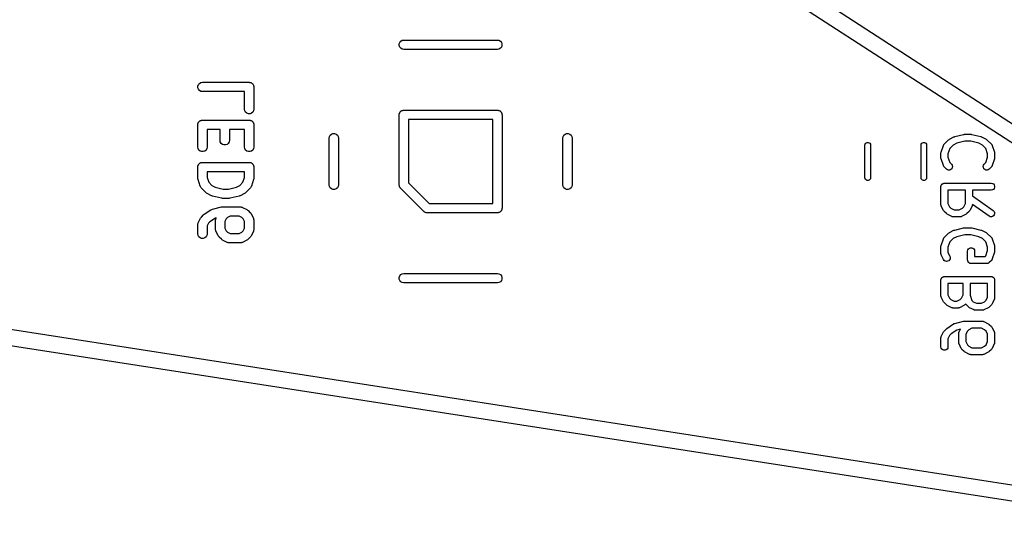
# Model space of a CAD drawing. Extents: x 48 to 353, y -143 to -50.
# Tile 40 of 70: x 199 to 220, y -131 to -121. Entities that reach past the tile are written whole.
import ezdxf

# ---------------------------------------------------------------- set-up
doc = ezdxf.new("R2010")
doc.units = 0
doc.header["$MEASUREMENT"] = 0
doc.layers.add('BLACK', color=7, linetype='CONTINUOUS')

msp = doc.modelspace()

# ---------------------------------------------------------------- linework, layer by layer
at = {"layer": 'Black'}
for p, q in [((176.762, -94.9756), (235.575, -133.135)), ((234.803, -133.051), (203.466, -112.719)), ((206.864, -121.308), (206.876, -121.275)), ((206.864, -121.342), (206.864, -121.308)), ((206.876, -121.275), (206.898, -121.248)), ((206.898, -121.248), (206.928, -121.231)), ((206.928, -121.231), (206.962, -121.225)), ((206.962, -121.225), (208.962, -121.225)), ((208.962, -121.225), (208.997, -121.231)), ((208.997, -121.231), (209.027, -121.248)), ((209.027, -121.248), (209.049, -121.275)), ((209.049, -121.275), (209.061, -121.308)), ((209.061, -121.308), (209.061, -121.342)), ((206.876, -121.375), (206.864, -121.342)), ((206.898, -121.402), (206.876, -121.375)), ((206.928, -121.419), (206.898, -121.402)), ((206.962, -121.425), (206.928, -121.419)), ((208.962, -121.425), (206.962, -121.425)), ((208.997, -121.419), (208.962, -121.425)), ((209.027, -121.402), (208.997, -121.419)), ((209.049, -121.375), (209.027, -121.402)), ((209.061, -121.342), (209.049, -121.375)), ((202.554, -122.212), (202.566, -122.18)), ((202.566, -122.18), (202.588, -122.153)), ((202.588, -122.153), (202.618, -122.136)), ((202.618, -122.136), (202.652, -122.13)), ((202.652, -122.13), (203.652, -122.13)), ((203.652, -122.13), (203.661, -122.131)), ((203.661, -122.131), (203.67, -122.131)), ((203.67, -122.131), (203.678, -122.134)), ((203.678, -122.134), (203.687, -122.136)), ((203.687, -122.136), (203.694, -122.14)), ((203.694, -122.14), (203.702, -122.143)), ((203.702, -122.143), (203.709, -122.149)), ((203.709, -122.149), (203.717, -122.153)), ((203.717, -122.153), (203.722, -122.16)), ((203.722, -122.16), (203.729, -122.165)), ((203.729, -122.165), (203.733, -122.173)), ((203.733, -122.173), (203.739, -122.18)), ((203.739, -122.18), (203.742, -122.188)), ((202.554, -122.247), (202.554, -122.212)), ((202.566, -122.28), (202.554, -122.247)), ((202.588, -122.306), (202.566, -122.28)), ((202.618, -122.324), (202.588, -122.306)), ((202.652, -122.33), (202.618, -122.324)), ((203.552, -122.33), (202.652, -122.33)), ((203.552, -122.706), (203.552, -122.33)), ((203.742, -122.188), (203.746, -122.196)), ((203.746, -122.196), (203.748, -122.204)), ((203.748, -122.204), (203.751, -122.212)), ((203.751, -122.212), (203.751, -122.221)), ((203.751, -122.221), (203.752, -122.23)), ((203.752, -122.23), (203.752, -122.706)), ((203.558, -122.74), (203.552, -122.706)), ((203.576, -122.77), (203.558, -122.74)), ((203.602, -122.793), (203.576, -122.77)), ((203.635, -122.804), (203.602, -122.793)), ((203.67, -122.804), (203.635, -122.804)), ((203.702, -122.793), (203.67, -122.804)), ((203.729, -122.77), (203.702, -122.793)), ((203.746, -122.74), (203.729, -122.77)), ((203.752, -122.706), (203.746, -122.74)), ((206.864, -122.808), (206.867, -122.799)), ((206.864, -122.816), (206.864, -122.808)), ((206.867, -122.799), (206.869, -122.791)), ((206.869, -122.791), (206.873, -122.783)), ((206.873, -122.783), (206.876, -122.775)), ((206.876, -122.775), (206.882, -122.768)), ((206.882, -122.768), (206.886, -122.761)), ((206.886, -122.761), (206.893, -122.755)), ((206.893, -122.755), (206.898, -122.748)), ((206.898, -122.748), (206.906, -122.744)), ((206.906, -122.744), (206.912, -122.738)), ((206.912, -122.738), (206.921, -122.735)), ((206.921, -122.735), (206.928, -122.731)), ((206.928, -122.731), (206.937, -122.73)), ((206.937, -122.73), (206.945, -122.727)), ((206.945, -122.727), (206.954, -122.727)), ((206.954, -122.727), (206.962, -122.725)), ((206.962, -122.725), (208.962, -122.725)), ((208.962, -122.725), (208.971, -122.727)), ((208.971, -122.727), (208.98, -122.727)), ((208.98, -122.727), (208.988, -122.73)), ((208.988, -122.73), (208.997, -122.731)), ((208.997, -122.731), (209.004, -122.735)), ((209.004, -122.735), (209.012, -122.738)), ((209.012, -122.738), (209.019, -122.744)), ((209.019, -122.744), (209.027, -122.748)), ((209.027, -122.748), (209.032, -122.755)), ((209.032, -122.755), (209.039, -122.761)), ((209.039, -122.761), (209.043, -122.768)), ((209.043, -122.768), (209.049, -122.775)), ((209.049, -122.775), (209.052, -122.783)), ((209.052, -122.783), (209.056, -122.791)), ((209.056, -122.791), (209.058, -122.799)), ((209.058, -122.799), (209.061, -122.808)), ((209.061, -122.808), (209.061, -122.816)), ((202.554, -123.022), (202.557, -123.014)), ((202.554, -123.031), (202.554, -123.022)), ((202.557, -123.014), (202.558, -123.005)), ((202.558, -123.005), (202.563, -122.998)), ((202.563, -122.998), (202.566, -122.989)), ((202.566, -122.989), (202.571, -122.983)), ((202.571, -122.983), (202.576, -122.975)), ((202.576, -122.975), (202.582, -122.969)), ((202.582, -122.969), (202.588, -122.963)), ((202.588, -122.963), (202.596, -122.958)), ((202.596, -122.958), (202.602, -122.953)), ((202.602, -122.953), (202.611, -122.95)), ((202.611, -122.95), (202.618, -122.945)), ((202.618, -122.945), (202.627, -122.944)), ((202.627, -122.944), (202.635, -122.941)), ((202.635, -122.941), (202.644, -122.941)), ((202.644, -122.941), (202.652, -122.939)), ((202.652, -122.939), (203.652, -122.939)), ((203.652, -122.939), (203.661, -122.941)), ((203.661, -122.941), (203.67, -122.941)), ((203.67, -122.941), (203.678, -122.944)), ((203.678, -122.944), (203.687, -122.945)), ((203.687, -122.945), (203.694, -122.95)), ((203.694, -122.95), (203.702, -122.953)), ((203.702, -122.953), (203.709, -122.958)), ((203.709, -122.958), (203.717, -122.963)), ((203.717, -122.963), (203.722, -122.969)), ((203.722, -122.969), (203.729, -122.975)), ((203.729, -122.975), (203.733, -122.983)), ((203.733, -122.983), (203.739, -122.989)), ((203.739, -122.989), (203.742, -122.998)), ((203.742, -122.998), (203.746, -123.005)), ((203.746, -123.005), (203.748, -123.014)), ((203.748, -123.014), (203.751, -123.022)), ((203.751, -123.022), (203.751, -123.031)), ((206.862, -122.825), (206.864, -122.816)), ((206.862, -124.325), (206.862, -122.825)), ((207.062, -122.925), (207.062, -124.284)), ((208.862, -122.925), (207.062, -122.925)), ((208.862, -124.725), (208.862, -122.925)), ((209.061, -122.816), (209.062, -122.825)), ((209.062, -122.825), (209.062, -124.825)), ((202.552, -123.039), (202.554, -123.031)), ((202.552, -123.515), (202.552, -123.039)), ((203.029, -123.139), (202.752, -123.139)), ((202.752, -123.139), (202.752, -123.515)), ((203.029, -123.373), (203.029, -123.139)), ((203.552, -123.139), (203.229, -123.139)), ((203.229, -123.139), (203.229, -123.373)), ((203.552, -123.515), (203.552, -123.139)), ((203.751, -123.031), (203.752, -123.039)), ((203.752, -123.039), (203.752, -123.515)), ((205.412, -123.238), (205.445, -123.227)), ((205.445, -123.227), (205.48, -123.227)), ((205.48, -123.227), (205.512, -123.238)), ((210.412, -123.238), (210.445, -123.227)), ((210.445, -123.227), (210.48, -123.227)), ((210.48, -123.227), (210.512, -123.238)), ((203.035, -123.407), (203.029, -123.373)), ((203.052, -123.437), (203.035, -123.407)), ((203.079, -123.459), (203.052, -123.437)), ((203.205, -123.437), (203.179, -123.459)), ((203.223, -123.407), (203.205, -123.437)), ((203.229, -123.373), (203.223, -123.407)), ((205.362, -123.325), (205.369, -123.291)), ((205.362, -124.325), (205.362, -123.325)), ((205.369, -123.291), (205.386, -123.261)), ((205.386, -123.261), (205.412, -123.238)), ((205.512, -123.238), (205.539, -123.261)), ((205.539, -123.261), (205.556, -123.291)), ((205.556, -123.291), (205.562, -123.325)), ((205.562, -123.325), (205.562, -124.325)), ((210.362, -123.325), (210.369, -123.291)), ((210.362, -124.325), (210.362, -123.325)), ((210.369, -123.291), (210.386, -123.261)), ((210.386, -123.261), (210.412, -123.238)), ((210.512, -123.238), (210.539, -123.261)), ((210.539, -123.261), (210.556, -123.291)), ((210.556, -123.291), (210.562, -123.325)), ((210.562, -123.325), (210.562, -124.325)), ((216.831, -123.454), (216.842, -123.436)), ((216.842, -123.436), (216.857, -123.423)), ((216.857, -123.423), (216.877, -123.416)), ((216.877, -123.416), (216.898, -123.416)), ((216.898, -123.416), (216.917, -123.423)), ((216.917, -123.423), (216.933, -123.436)), ((216.933, -123.436), (216.944, -123.454)), ((218.031, -123.454), (218.042, -123.436)), ((218.042, -123.436), (218.057, -123.423)), ((218.057, -123.423), (218.077, -123.416)), ((218.077, -123.416), (218.098, -123.416)), ((218.098, -123.416), (218.117, -123.423)), ((218.117, -123.423), (218.133, -123.436)), ((218.133, -123.436), (218.144, -123.454)), ((218.522, -123.455), (218.617, -123.359)), ((218.617, -123.359), (218.627, -123.353)), ((218.627, -123.353), (218.637, -123.345)), ((218.637, -123.345), (218.732, -123.298)), ((218.792, -123.436), (218.715, -123.474)), ((218.732, -123.298), (218.74, -123.295)), ((218.74, -123.295), (218.747, -123.292)), ((218.747, -123.292), (218.938, -123.245)), ((218.965, -123.392), (218.792, -123.436)), ((218.938, -123.245), (218.947, -123.244)), ((218.947, -123.244), (218.956, -123.242)), ((218.956, -123.242), (219.099, -123.242)), ((219.09, -123.392), (218.965, -123.392)), ((219.263, -123.436), (219.09, -123.392)), ((219.099, -123.242), (219.108, -123.244)), ((219.108, -123.244), (219.117, -123.245)), ((219.117, -123.245), (219.307, -123.292)), ((219.34, -123.474), (219.263, -123.436)), ((219.307, -123.292), (219.315, -123.295)), ((219.315, -123.295), (219.323, -123.298)), ((219.323, -123.298), (219.418, -123.345)), ((219.418, -123.345), (219.428, -123.353)), ((219.428, -123.353), (219.438, -123.359)), ((219.438, -123.359), (219.533, -123.455)), ((202.558, -123.55), (202.552, -123.515)), ((202.576, -123.58), (202.558, -123.55)), ((202.602, -123.602), (202.576, -123.58)), ((202.635, -123.614), (202.602, -123.602)), ((202.67, -123.614), (202.635, -123.614)), ((202.702, -123.602), (202.67, -123.614)), ((202.729, -123.58), (202.702, -123.602)), ((202.746, -123.55), (202.729, -123.58)), ((202.752, -123.515), (202.746, -123.55)), ((203.111, -123.471), (203.079, -123.459)), ((203.146, -123.471), (203.111, -123.471)), ((203.179, -123.459), (203.146, -123.471)), ((203.558, -123.55), (203.552, -123.515)), ((203.576, -123.58), (203.558, -123.55)), ((203.602, -123.602), (203.576, -123.58)), ((203.635, -123.614), (203.602, -123.602)), ((203.67, -123.614), (203.635, -123.614)), ((203.702, -123.602), (203.67, -123.614)), ((203.729, -123.58), (203.702, -123.602)), ((203.746, -123.55), (203.729, -123.58)), ((203.752, -123.515), (203.746, -123.55)), ((216.827, -123.475), (216.831, -123.454)), ((216.827, -124.175), (216.827, -123.475)), ((216.944, -123.454), (216.947, -123.475)), ((216.947, -123.475), (216.947, -124.175)), ((218.028, -123.475), (218.031, -123.454)), ((218.028, -124.175), (218.028, -123.475)), ((218.144, -123.454), (218.147, -123.475)), ((218.147, -123.475), (218.147, -124.175)), ((218.452, -123.651), (218.454, -123.639)), ((218.452, -123.746), (218.452, -123.651)), ((218.454, -123.639), (218.456, -123.627)), ((218.456, -123.627), (218.504, -123.484)), ((218.504, -123.484), (218.506, -123.48)), ((218.506, -123.48), (218.507, -123.476)), ((218.507, -123.476), (218.512, -123.469)), ((218.512, -123.469), (218.516, -123.461)), ((218.516, -123.461), (218.519, -123.458)), ((218.519, -123.458), (218.522, -123.455)), ((218.641, -123.548), (218.602, -123.663)), ((218.715, -123.474), (218.641, -123.548)), ((219.414, -123.548), (219.34, -123.474)), ((219.452, -123.663), (219.414, -123.548)), ((219.533, -123.455), (219.535, -123.458)), ((219.535, -123.458), (219.539, -123.461)), ((219.539, -123.461), (219.543, -123.469)), ((219.543, -123.469), (219.548, -123.476)), ((219.548, -123.476), (219.549, -123.48)), ((219.549, -123.48), (219.551, -123.484)), ((219.551, -123.484), (219.599, -123.627)), ((219.599, -123.627), (219.6, -123.639)), ((219.6, -123.639), (219.602, -123.651)), ((219.602, -123.651), (219.602, -123.746)), ((174.491, -123.681), (234.803, -133.051)), ((202.582, -123.874), (202.588, -123.867)), ((202.588, -123.867), (202.596, -123.863)), ((202.596, -123.863), (202.602, -123.857)), ((202.602, -123.857), (202.611, -123.854)), ((202.611, -123.854), (202.618, -123.85)), ((202.618, -123.85), (202.627, -123.849)), ((202.627, -123.849), (202.635, -123.846)), ((202.635, -123.846), (202.644, -123.846)), ((202.644, -123.846), (202.652, -123.844)), ((202.652, -123.844), (203.652, -123.844)), ((203.652, -123.844), (203.661, -123.846)), ((203.661, -123.846), (203.67, -123.846)), ((203.67, -123.846), (203.678, -123.849)), ((203.678, -123.849), (203.687, -123.85)), ((203.687, -123.85), (203.694, -123.854)), ((203.694, -123.854), (203.702, -123.857)), ((203.702, -123.857), (203.709, -123.863)), ((203.709, -123.863), (203.717, -123.867)), ((203.717, -123.867), (203.722, -123.874)), ((218.454, -123.758), (218.452, -123.746)), ((218.456, -123.77), (218.454, -123.758)), ((218.504, -123.912), (218.456, -123.77)), ((218.602, -123.663), (218.602, -123.734)), ((218.602, -123.734), (218.641, -123.848)), ((218.641, -123.848), (218.676, -123.883)), ((219.379, -123.883), (219.414, -123.848)), ((219.414, -123.848), (219.452, -123.734)), ((219.452, -123.734), (219.452, -123.663)), ((219.599, -123.77), (219.551, -123.912)), ((219.6, -123.758), (219.599, -123.77)), ((219.602, -123.746), (219.6, -123.758)), ((234.521, -133.362), (174.491, -124.036)), ((202.552, -123.944), (202.554, -123.935)), ((202.552, -124.182), (202.552, -123.944)), ((202.554, -123.927), (202.557, -123.918)), ((202.554, -123.935), (202.554, -123.927)), ((202.557, -123.918), (202.558, -123.91)), ((202.558, -123.91), (202.563, -123.902)), ((202.563, -123.902), (202.566, -123.894)), ((202.566, -123.894), (202.571, -123.887)), ((202.571, -123.887), (202.576, -123.88)), ((202.576, -123.88), (202.582, -123.874)), ((202.752, -124.044), (202.752, -124.166)), ((203.552, -124.044), (202.752, -124.044)), ((203.552, -124.166), (203.552, -124.044)), ((203.722, -123.874), (203.729, -123.88)), ((203.729, -123.88), (203.733, -123.887)), ((203.733, -123.887), (203.739, -123.894)), ((203.739, -123.894), (203.742, -123.902)), ((203.742, -123.902), (203.746, -123.91)), ((203.746, -123.91), (203.748, -123.918)), ((203.748, -123.918), (203.751, -123.927)), ((203.751, -123.927), (203.751, -123.935)), ((203.751, -123.935), (203.752, -123.944)), ((203.752, -123.944), (203.752, -124.182)), ((218.506, -123.916), (218.504, -123.912)), ((218.507, -123.92), (218.506, -123.916)), ((218.512, -123.928), (218.507, -123.92)), ((218.516, -123.935), (218.512, -123.928)), ((218.519, -123.938), (218.516, -123.935)), ((218.522, -123.942), (218.519, -123.938)), ((218.57, -123.989), (218.522, -123.942)), ((218.591, -124.004), (218.57, -123.989)), ((218.616, -124.011), (218.591, -124.004)), ((218.642, -124.009), (218.616, -124.011)), ((218.666, -123.998), (218.642, -124.009)), ((218.684, -123.979), (218.666, -123.998)), ((218.676, -123.883), (218.691, -123.905)), ((218.695, -123.956), (218.684, -123.979)), ((218.691, -123.905), (218.697, -123.93)), ((218.697, -123.93), (218.695, -123.956)), ((219.357, -123.93), (219.364, -123.905)), ((219.36, -123.956), (219.357, -123.93)), ((219.371, -123.979), (219.36, -123.956)), ((219.364, -123.905), (219.379, -123.883)), ((219.389, -123.998), (219.371, -123.979)), ((219.413, -124.009), (219.389, -123.998)), ((219.439, -124.011), (219.413, -124.009)), ((219.464, -124.004), (219.439, -124.011)), ((219.485, -123.989), (219.464, -124.004)), ((219.533, -123.942), (219.485, -123.989)), ((219.535, -123.938), (219.533, -123.942)), ((219.539, -123.935), (219.535, -123.938)), ((219.543, -123.928), (219.539, -123.935)), ((219.548, -123.92), (219.543, -123.928)), ((219.549, -123.916), (219.548, -123.92)), ((219.551, -123.912), (219.549, -123.916)), ((202.555, -124.198), (202.552, -124.182)), ((202.558, -124.214), (202.555, -124.198)), ((202.605, -124.357), (202.558, -124.214)), ((202.752, -124.166), (202.787, -124.271)), ((202.787, -124.271), (202.854, -124.338)), ((203.45, -124.338), (203.517, -124.271)), ((203.517, -124.271), (203.552, -124.166)), ((203.747, -124.214), (203.7, -124.357)), ((203.75, -124.198), (203.747, -124.214)), ((203.752, -124.182), (203.75, -124.198)), ((207.062, -124.284), (207.504, -124.725)), ((216.831, -124.196), (216.827, -124.175)), ((216.842, -124.214), (216.831, -124.196)), ((216.857, -124.227), (216.842, -124.214)), ((216.877, -124.234), (216.857, -124.227)), ((216.898, -124.234), (216.877, -124.234)), ((216.917, -124.227), (216.898, -124.234)), ((216.933, -124.214), (216.917, -124.227)), ((216.944, -124.196), (216.933, -124.214)), ((216.947, -124.175), (216.944, -124.196)), ((218.031, -124.196), (218.028, -124.175)), ((218.042, -124.214), (218.031, -124.196)), ((218.057, -124.227), (218.042, -124.214)), ((218.077, -124.234), (218.057, -124.227)), ((218.098, -124.234), (218.077, -124.234)), ((218.117, -124.227), (218.098, -124.234)), ((218.133, -124.214), (218.117, -124.227)), ((218.144, -124.196), (218.133, -124.214)), ((218.147, -124.175), (218.144, -124.196)), ((202.608, -124.362), (202.605, -124.357)), ((202.609, -124.367), (202.608, -124.362)), ((202.616, -124.377), (202.609, -124.367)), ((202.622, -124.387), (202.616, -124.377)), ((202.626, -124.391), (202.622, -124.387)), ((202.629, -124.396), (202.626, -124.391)), ((202.725, -124.491), (202.629, -124.396)), ((202.738, -124.5), (202.725, -124.491)), ((202.751, -124.51), (202.738, -124.5)), ((202.854, -124.338), (202.925, -124.374)), ((202.925, -124.374), (203.093, -124.415)), ((203.093, -124.415), (203.212, -124.415)), ((203.212, -124.415), (203.379, -124.374)), ((203.379, -124.374), (203.45, -124.338)), ((203.567, -124.5), (203.554, -124.51)), ((203.58, -124.491), (203.567, -124.5)), ((203.675, -124.396), (203.58, -124.491)), ((203.679, -124.391), (203.675, -124.396)), ((203.683, -124.387), (203.679, -124.391)), ((203.689, -124.377), (203.683, -124.387)), ((203.695, -124.367), (203.689, -124.377)), ((203.697, -124.362), (203.695, -124.367)), ((203.7, -124.357), (203.697, -124.362)), ((205.369, -124.359), (205.362, -124.325)), ((205.386, -124.389), (205.369, -124.359)), ((205.412, -124.412), (205.386, -124.389)), ((205.445, -124.423), (205.412, -124.412)), ((205.48, -124.423), (205.445, -124.423)), ((205.512, -124.412), (205.48, -124.423)), ((205.539, -124.389), (205.512, -124.412)), ((205.556, -124.359), (205.539, -124.389)), ((205.562, -124.325), (205.556, -124.359)), ((206.863, -124.329), (206.862, -124.325)), ((206.863, -124.334), (206.863, -124.329)), ((206.866, -124.346), (206.863, -124.334)), ((206.869, -124.359), (206.866, -124.346)), ((206.871, -124.363), (206.869, -124.359)), ((206.872, -124.367), (206.871, -124.363)), ((206.879, -124.378), (206.872, -124.367)), ((206.886, -124.389), (206.879, -124.378)), ((206.889, -124.392), (206.886, -124.389)), ((206.892, -124.396), (206.889, -124.392)), ((207.392, -124.896), (206.892, -124.396)), ((210.369, -124.359), (210.362, -124.325)), ((210.386, -124.389), (210.369, -124.359)), ((210.412, -124.412), (210.386, -124.389)), ((210.445, -124.423), (210.412, -124.412)), ((210.48, -124.423), (210.445, -124.423)), ((210.512, -124.412), (210.48, -124.423)), ((210.539, -124.389), (210.512, -124.412)), ((210.556, -124.359), (210.539, -124.389)), ((210.562, -124.325), (210.556, -124.359)), ((218.452, -124.365), (218.454, -124.358)), ((218.452, -124.746), (218.452, -124.365)), ((218.454, -124.352), (218.456, -124.346)), ((218.454, -124.358), (218.454, -124.352)), ((218.456, -124.346), (218.457, -124.339)), ((218.457, -124.339), (218.46, -124.334)), ((218.46, -124.334), (218.462, -124.327)), ((218.462, -124.327), (218.467, -124.322)), ((218.467, -124.322), (218.47, -124.317)), ((218.47, -124.317), (218.475, -124.312)), ((218.475, -124.312), (218.479, -124.307)), ((218.479, -124.307), (218.485, -124.304)), ((218.485, -124.304), (218.49, -124.3)), ((218.49, -124.3), (218.496, -124.298)), ((218.496, -124.298), (218.502, -124.294)), ((218.502, -124.294), (218.508, -124.293)), ((218.508, -124.293), (218.514, -124.291)), ((218.514, -124.291), (218.521, -124.291)), ((218.521, -124.291), (218.527, -124.29)), ((218.527, -124.29), (219.527, -124.29)), ((218.602, -124.44), (218.602, -124.728)), ((218.976, -124.44), (218.602, -124.44)), ((218.976, -124.728), (218.976, -124.44)), ((219.527, -124.44), (219.126, -124.44)), ((219.126, -124.44), (219.126, -124.564)), ((219.527, -124.29), (219.553, -124.294)), ((219.553, -124.435), (219.527, -124.44)), ((219.553, -124.294), (219.576, -124.307)), ((219.576, -124.422), (219.553, -124.435)), ((219.576, -124.307), (219.592, -124.327)), ((219.592, -124.402), (219.576, -124.422)), ((219.592, -124.327), (219.601, -124.352)), ((219.601, -124.378), (219.592, -124.402)), ((219.601, -124.352), (219.601, -124.378)), ((202.846, -124.557), (202.751, -124.51)), ((202.856, -124.56), (202.846, -124.557)), ((202.866, -124.565), (202.856, -124.56)), ((203.057, -124.612), (202.866, -124.565)), ((203.069, -124.613), (203.057, -124.612)), ((203.081, -124.615), (203.069, -124.613)), ((203.224, -124.615), (203.081, -124.615)), ((203.236, -124.613), (203.224, -124.615)), ((203.248, -124.612), (203.236, -124.613)), ((203.439, -124.565), (203.248, -124.612)), ((203.449, -124.56), (203.439, -124.565)), ((203.459, -124.557), (203.449, -124.56)), ((203.554, -124.51), (203.459, -124.557)), ((219.126, -124.564), (219.57, -124.875)), ((202.692, -124.956), (202.835, -124.861)), ((202.835, -124.861), (202.851, -124.854)), ((202.851, -124.854), (202.866, -124.847)), ((202.866, -124.847), (203.057, -124.799)), ((203.057, -124.799), (203.069, -124.799)), ((203.069, -124.799), (203.081, -124.796)), ((203.081, -124.796), (203.462, -124.796)), ((203.462, -124.796), (203.468, -124.797)), ((203.468, -124.797), (203.473, -124.797)), ((203.473, -124.797), (203.485, -124.8)), ((203.485, -124.8), (203.496, -124.802)), ((203.496, -124.802), (203.501, -124.805)), ((203.501, -124.805), (203.507, -124.807)), ((203.507, -124.807), (203.602, -124.855)), ((203.602, -124.855), (203.615, -124.864)), ((203.615, -124.864), (203.628, -124.873)), ((203.628, -124.873), (203.675, -124.921)), ((203.675, -124.921), (203.685, -124.934)), ((207.395, -124.898), (207.392, -124.896)), ((207.398, -124.902), (207.395, -124.898)), ((207.41, -124.908), (207.398, -124.902)), ((207.42, -124.916), (207.41, -124.908)), ((207.424, -124.917), (207.42, -124.916)), ((207.428, -124.919), (207.424, -124.917)), ((207.441, -124.921), (207.428, -124.919)), ((207.454, -124.925), (207.441, -124.921)), ((207.504, -124.725), (208.862, -124.725)), ((208.988, -124.92), (208.98, -124.923)), ((208.997, -124.919), (208.988, -124.92)), ((209.004, -124.915), (208.997, -124.919)), ((209.012, -124.912), (209.004, -124.915)), ((209.019, -124.906), (209.012, -124.912)), ((209.027, -124.902), (209.019, -124.906)), ((209.032, -124.895), (209.027, -124.902)), ((209.039, -124.889), (209.032, -124.895)), ((209.043, -124.882), (209.039, -124.889)), ((209.049, -124.875), (209.043, -124.882)), ((209.052, -124.867), (209.049, -124.875)), ((209.056, -124.859), (209.052, -124.867)), ((209.058, -124.851), (209.056, -124.859)), ((209.061, -124.842), (209.058, -124.851)), ((209.062, -124.825), (209.061, -124.834)), ((209.061, -124.834), (209.061, -124.842)), ((218.453, -124.75), (218.452, -124.746)), ((218.453, -124.754), (218.453, -124.75)), ((218.455, -124.763), (218.453, -124.754)), ((218.457, -124.772), (218.455, -124.763)), ((218.459, -124.775), (218.457, -124.772)), ((218.46, -124.779), (218.459, -124.775)), ((218.508, -124.875), (218.46, -124.779)), ((218.515, -124.884), (218.508, -124.875)), ((218.522, -124.894), (218.515, -124.884)), ((218.57, -124.942), (218.522, -124.894)), ((218.602, -124.728), (218.637, -124.797)), ((218.637, -124.797), (218.667, -124.827)), ((218.667, -124.827), (218.736, -124.861)), ((218.736, -124.861), (218.843, -124.861)), ((218.843, -124.861), (218.912, -124.827)), ((218.912, -124.827), (218.942, -124.797)), ((218.942, -124.797), (218.976, -124.728)), ((219.057, -124.894), (219.009, -124.942)), ((219.063, -124.884), (219.057, -124.894)), ((219.071, -124.875), (219.063, -124.884)), ((219.118, -124.779), (219.071, -124.875)), ((219.12, -124.775), (219.118, -124.779)), ((219.122, -124.772), (219.12, -124.775)), ((219.123, -124.763), (219.122, -124.772)), ((219.126, -124.754), (219.123, -124.763)), ((219.126, -124.747), (219.125, -124.75)), ((219.125, -124.75), (219.126, -124.754)), ((219.484, -124.998), (219.126, -124.747)), ((219.57, -124.875), (219.589, -124.893)), ((219.589, -124.893), (219.6, -124.917)), ((219.6, -124.917), (219.602, -124.943)), ((202.563, -125.137), (202.611, -125.042)), ((202.611, -125.042), (202.62, -125.029)), ((202.62, -125.029), (202.629, -125.016)), ((202.629, -125.016), (202.677, -124.969)), ((202.677, -124.969), (202.685, -124.963)), ((202.685, -124.963), (202.692, -124.956)), ((202.811, -125.117), (202.782, -125.146)), ((202.932, -125.037), (202.811, -125.117)), ((202.949, -125.033), (202.932, -125.037)), ((202.933, -125.087), (202.934, -125.081)), ((202.933, -125.277), (202.933, -125.087)), ((202.934, -125.075), (202.937, -125.064)), ((202.934, -125.081), (202.934, -125.075)), ((202.937, -125.064), (202.939, -125.053)), ((202.939, -125.053), (202.942, -125.048)), ((202.942, -125.048), (202.944, -125.042)), ((202.944, -125.042), (202.949, -125.033)), ((203.163, -125.051), (203.133, -125.111)), ((203.133, -125.111), (203.133, -125.254)), ((203.188, -125.026), (203.163, -125.051)), ((203.247, -124.996), (203.188, -125.026)), ((203.438, -124.996), (203.247, -124.996)), ((203.498, -125.026), (203.438, -124.996)), ((203.523, -125.051), (203.498, -125.026)), ((203.552, -125.111), (203.523, -125.051)), ((203.552, -125.254), (203.552, -125.111)), ((203.685, -124.934), (203.694, -124.947)), ((203.694, -124.947), (203.742, -125.042)), ((203.742, -125.042), (203.743, -125.048)), ((203.743, -125.048), (203.746, -125.053)), ((203.746, -125.053), (203.748, -125.064)), ((203.748, -125.064), (203.752, -125.075)), ((203.752, -125.075), (203.751, -125.081)), ((203.751, -125.081), (203.752, -125.087)), ((203.752, -125.087), (203.752, -125.277)), ((207.458, -124.924), (207.454, -124.925)), ((207.462, -124.925), (207.458, -124.924)), ((208.962, -124.925), (207.462, -124.925)), ((208.971, -124.923), (208.962, -124.925)), ((208.98, -124.923), (208.971, -124.923)), ((218.579, -124.949), (218.57, -124.942)), ((218.589, -124.956), (218.579, -124.949)), ((218.684, -125.003), (218.589, -124.956)), ((218.688, -125.005), (218.684, -125.003)), ((218.692, -125.007), (218.688, -125.005)), ((218.701, -125.008), (218.692, -125.007)), ((218.709, -125.011), (218.701, -125.008)), ((218.714, -125.011), (218.709, -125.011)), ((218.718, -125.011), (218.714, -125.011)), ((218.861, -125.011), (218.718, -125.011)), ((218.865, -125.011), (218.861, -125.011)), ((218.869, -125.011), (218.865, -125.011)), ((218.878, -125.008), (218.869, -125.011)), ((218.886, -125.007), (218.878, -125.008)), ((218.89, -125.005), (218.886, -125.007)), ((218.894, -125.003), (218.89, -125.005)), ((218.989, -124.956), (218.894, -125.003)), ((218.999, -124.949), (218.989, -124.956)), ((219.009, -124.942), (218.999, -124.949)), ((219.508, -125.009), (219.484, -124.998)), ((219.534, -125.011), (219.508, -125.009)), ((219.559, -125.004), (219.534, -125.011)), ((219.58, -124.989), (219.559, -125.004)), ((219.595, -124.968), (219.58, -124.989)), ((219.602, -124.943), (219.595, -124.968)), ((202.552, -125.182), (202.553, -125.176)), ((202.552, -125.373), (202.552, -125.182)), ((202.553, -125.171), (202.556, -125.159)), ((202.553, -125.176), (202.553, -125.171)), ((202.556, -125.159), (202.558, -125.148)), ((202.558, -125.148), (202.561, -125.143)), ((202.561, -125.143), (202.563, -125.137)), ((202.782, -125.146), (202.752, -125.206)), ((202.752, -125.206), (202.752, -125.373)), ((202.934, -125.283), (202.933, -125.277)), ((202.934, -125.289), (202.934, -125.283)), ((202.937, -125.3), (202.934, -125.289)), ((202.939, -125.312), (202.937, -125.3)), ((202.942, -125.317), (202.939, -125.312)), ((202.944, -125.322), (202.942, -125.317)), ((202.992, -125.417), (202.944, -125.322)), ((203.133, -125.254), (203.163, -125.313)), ((203.163, -125.313), (203.188, -125.338)), ((203.188, -125.338), (203.247, -125.368)), ((203.438, -125.368), (203.498, -125.338)), ((203.498, -125.338), (203.523, -125.313)), ((203.523, -125.313), (203.552, -125.254)), ((203.742, -125.322), (203.694, -125.417)), ((203.743, -125.317), (203.742, -125.322)), ((203.746, -125.312), (203.743, -125.317)), ((203.748, -125.3), (203.746, -125.312)), ((203.752, -125.289), (203.748, -125.3)), ((203.752, -125.277), (203.751, -125.283)), ((203.751, -125.283), (203.752, -125.289)), ((218.637, -125.345), (218.732, -125.298)), ((218.732, -125.298), (218.74, -125.295)), ((218.74, -125.295), (218.747, -125.292)), ((218.747, -125.292), (218.938, -125.245)), ((218.938, -125.245), (218.947, -125.244)), ((218.947, -125.244), (218.956, -125.242)), ((218.956, -125.242), (219.099, -125.242)), ((219.099, -125.242), (219.108, -125.244)), ((219.108, -125.244), (219.117, -125.245)), ((219.117, -125.245), (219.307, -125.292)), ((219.307, -125.292), (219.315, -125.295)), ((219.315, -125.295), (219.323, -125.298)), ((219.323, -125.298), (219.418, -125.345)), ((202.558, -125.407), (202.552, -125.373)), ((202.576, -125.437), (202.558, -125.407)), ((202.602, -125.459), (202.576, -125.437)), ((202.635, -125.471), (202.602, -125.459)), ((202.67, -125.471), (202.635, -125.471)), ((202.702, -125.459), (202.67, -125.471)), ((202.729, -125.437), (202.702, -125.459)), ((202.746, -125.407), (202.729, -125.437)), ((202.752, -125.373), (202.746, -125.407)), ((203.001, -125.43), (202.992, -125.417)), ((203.01, -125.443), (203.001, -125.43)), ((203.058, -125.491), (203.01, -125.443)), ((203.071, -125.5), (203.058, -125.491)), ((203.084, -125.51), (203.071, -125.5)), ((203.179, -125.557), (203.084, -125.51)), ((203.247, -125.368), (203.438, -125.368)), ((203.602, -125.51), (203.507, -125.557)), ((203.615, -125.5), (203.602, -125.51)), ((203.628, -125.491), (203.615, -125.5)), ((203.675, -125.443), (203.628, -125.491)), ((203.685, -125.43), (203.675, -125.443)), ((203.694, -125.417), (203.685, -125.43)), ((218.456, -125.627), (218.504, -125.484)), ((218.504, -125.484), (218.506, -125.48)), ((218.506, -125.48), (218.507, -125.476)), ((218.507, -125.476), (218.512, -125.469)), ((218.512, -125.469), (218.516, -125.461)), ((218.516, -125.461), (218.519, -125.458)), ((218.519, -125.458), (218.522, -125.455)), ((218.522, -125.455), (218.617, -125.359)), ((218.641, -125.548), (218.602, -125.663)), ((218.617, -125.359), (218.627, -125.353)), ((218.627, -125.353), (218.637, -125.345)), ((218.715, -125.474), (218.641, -125.548)), ((218.792, -125.436), (218.715, -125.474)), ((218.965, -125.392), (218.792, -125.436)), ((219.09, -125.392), (218.965, -125.392)), ((219.263, -125.436), (219.09, -125.392)), ((219.34, -125.474), (219.263, -125.436)), ((219.414, -125.548), (219.34, -125.474)), ((219.452, -125.663), (219.414, -125.548)), ((219.418, -125.345), (219.428, -125.353)), ((219.428, -125.353), (219.438, -125.359)), ((219.438, -125.359), (219.533, -125.455)), ((219.533, -125.455), (219.535, -125.458)), ((219.535, -125.458), (219.539, -125.461)), ((219.539, -125.461), (219.543, -125.469)), ((219.543, -125.469), (219.548, -125.476)), ((219.548, -125.476), (219.549, -125.48)), ((219.549, -125.48), (219.551, -125.484)), ((219.551, -125.484), (219.599, -125.627)), ((203.185, -125.559), (203.179, -125.557)), ((203.19, -125.562), (203.185, -125.559)), ((203.201, -125.564), (203.19, -125.562)), ((203.212, -125.567), (203.201, -125.564)), ((203.218, -125.567), (203.212, -125.567)), ((203.224, -125.568), (203.218, -125.567)), ((203.462, -125.568), (203.224, -125.568)), ((203.468, -125.567), (203.462, -125.568)), ((203.473, -125.567), (203.468, -125.567)), ((203.485, -125.564), (203.473, -125.567)), ((203.496, -125.562), (203.485, -125.564)), ((203.501, -125.559), (203.496, -125.562)), ((203.507, -125.557), (203.501, -125.559)), ((218.452, -125.651), (218.454, -125.639)), ((218.452, -125.793), (218.452, -125.651)), ((218.454, -125.639), (218.456, -125.627)), ((218.602, -125.663), (218.602, -125.776)), ((219.024, -125.746), (219.028, -125.72)), ((219.024, -125.936), (219.024, -125.746)), ((219.028, -125.72), (219.041, -125.698)), ((219.041, -125.698), (219.061, -125.681)), ((219.061, -125.681), (219.086, -125.672)), ((219.086, -125.672), (219.112, -125.672)), ((219.112, -125.672), (219.136, -125.681)), ((219.136, -125.681), (219.156, -125.698)), ((219.156, -125.698), (219.169, -125.72)), ((219.169, -125.72), (219.174, -125.746)), ((219.174, -125.746), (219.174, -125.861)), ((219.414, -125.848), (219.452, -125.734)), ((219.452, -125.734), (219.452, -125.663)), ((219.599, -125.627), (219.6, -125.639)), ((219.6, -125.758), (219.599, -125.77)), ((219.6, -125.639), (219.602, -125.651)), ((219.602, -125.746), (219.6, -125.758)), ((219.602, -125.651), (219.602, -125.746)), ((218.453, -125.798), (218.452, -125.793)), ((218.453, -125.802), (218.453, -125.798)), ((218.455, -125.81), (218.453, -125.802)), ((218.457, -125.819), (218.455, -125.81)), ((218.459, -125.823), (218.457, -125.819)), ((218.46, -125.827), (218.459, -125.823)), ((218.508, -125.922), (218.46, -125.827)), ((218.523, -125.943), (218.508, -125.922)), ((218.545, -125.958), (218.523, -125.943)), ((218.571, -125.964), (218.545, -125.958)), ((218.596, -125.961), (218.571, -125.964)), ((218.62, -125.949), (218.596, -125.961)), ((218.602, -125.776), (218.642, -125.855)), ((218.638, -125.93), (218.62, -125.949)), ((218.648, -125.906), (218.638, -125.93)), ((218.642, -125.855), (218.65, -125.88)), ((218.65, -125.88), (218.648, -125.906)), ((219.025, -125.943), (219.024, -125.936)), ((219.025, -125.949), (219.025, -125.943)), ((219.027, -125.956), (219.025, -125.949)), ((219.028, -125.962), (219.027, -125.956)), ((219.032, -125.968), (219.028, -125.962)), ((219.034, -125.974), (219.032, -125.968)), ((219.038, -125.979), (219.034, -125.974)), ((219.174, -125.861), (219.401, -125.861)), ((219.401, -125.861), (219.414, -125.848)), ((219.533, -125.942), (219.485, -125.989)), ((219.535, -125.938), (219.533, -125.942)), ((219.539, -125.935), (219.535, -125.938)), ((219.543, -125.928), (219.539, -125.935)), ((219.548, -125.92), (219.543, -125.928)), ((219.549, -125.916), (219.548, -125.92)), ((219.551, -125.912), (219.549, -125.916)), ((219.599, -125.77), (219.551, -125.912)), ((219.041, -125.985), (219.038, -125.979)), ((219.046, -125.989), (219.041, -125.985)), ((219.051, -125.994), (219.046, -125.989)), ((219.056, -125.997), (219.051, -125.994)), ((219.061, -126.001), (219.056, -125.997)), ((219.067, -126.004), (219.061, -126.001)), ((219.073, -126.007), (219.067, -126.004)), ((219.08, -126.008), (219.073, -126.007)), ((219.086, -126.01), (219.08, -126.008)), ((219.092, -126.01), (219.086, -126.01)), ((219.099, -126.011), (219.092, -126.01)), ((219.432, -126.011), (219.099, -126.011)), ((219.435, -126.011), (219.432, -126.011)), ((219.439, -126.011), (219.435, -126.011)), ((219.448, -126.009), (219.439, -126.011)), ((219.458, -126.007), (219.448, -126.009)), ((219.461, -126.005), (219.458, -126.007)), ((219.464, -126.004), (219.461, -126.005)), ((219.472, -125.999), (219.464, -126.004)), ((219.48, -125.994), (219.472, -125.999)), ((219.482, -125.991), (219.48, -125.994)), ((219.485, -125.989), (219.482, -125.991)), ((206.864, -126.308), (206.876, -126.275)), ((206.864, -126.342), (206.864, -126.308)), ((206.876, -126.375), (206.864, -126.342)), ((206.876, -126.275), (206.898, -126.248)), ((206.898, -126.402), (206.876, -126.375)), ((206.898, -126.248), (206.928, -126.231)), ((206.928, -126.231), (206.962, -126.225)), ((206.962, -126.225), (208.962, -126.225)), ((208.962, -126.225), (208.997, -126.231)), ((208.997, -126.231), (209.027, -126.248)), ((209.027, -126.248), (209.049, -126.275)), ((209.049, -126.375), (209.027, -126.402)), ((209.049, -126.275), (209.061, -126.308)), ((209.061, -126.342), (209.049, -126.375)), ((209.061, -126.308), (209.061, -126.342)), ((218.452, -126.365), (218.454, -126.358)), ((218.452, -126.698), (218.452, -126.365)), ((218.454, -126.352), (218.456, -126.346)), ((218.454, -126.358), (218.454, -126.352)), ((218.456, -126.346), (218.457, -126.339)), ((218.457, -126.339), (218.46, -126.334)), ((218.46, -126.334), (218.462, -126.327)), ((218.462, -126.327), (218.467, -126.322)), ((218.467, -126.322), (218.47, -126.317)), ((218.47, -126.317), (218.475, -126.312)), ((218.475, -126.312), (218.479, -126.307)), ((218.479, -126.307), (218.485, -126.304)), ((218.485, -126.304), (218.49, -126.3)), ((218.49, -126.3), (218.496, -126.298)), ((218.496, -126.298), (218.502, -126.294)), ((218.502, -126.294), (218.508, -126.293)), ((218.508, -126.293), (218.514, -126.291)), ((218.514, -126.291), (218.521, -126.291)), ((218.521, -126.291), (218.527, -126.29)), ((218.527, -126.29), (219.527, -126.29)), ((219.527, -126.29), (219.534, -126.291)), ((219.534, -126.291), (219.54, -126.291)), ((219.54, -126.291), (219.547, -126.293)), ((219.547, -126.293), (219.553, -126.294)), ((219.553, -126.294), (219.559, -126.298)), ((219.559, -126.298), (219.565, -126.3)), ((219.565, -126.3), (219.57, -126.304)), ((219.57, -126.304), (219.576, -126.307)), ((219.576, -126.307), (219.58, -126.312)), ((219.58, -126.312), (219.585, -126.317)), ((219.585, -126.317), (219.588, -126.322)), ((219.588, -126.322), (219.592, -126.327)), ((219.592, -126.327), (219.595, -126.334)), ((219.595, -126.334), (219.598, -126.339)), ((219.598, -126.339), (219.599, -126.346)), ((219.599, -126.346), (219.601, -126.352)), ((219.601, -126.352), (219.601, -126.358)), ((219.601, -126.358), (219.602, -126.365)), ((219.602, -126.365), (219.602, -126.746)), ((206.928, -126.419), (206.898, -126.402)), ((206.962, -126.425), (206.928, -126.419)), ((208.962, -126.425), (206.962, -126.425)), ((208.997, -126.419), (208.962, -126.425)), ((209.027, -126.402), (208.997, -126.419)), ((218.602, -126.44), (218.602, -126.681)), ((218.929, -126.44), (218.602, -126.44)), ((218.929, -126.681), (218.929, -126.44)), ((219.079, -126.44), (219.079, -126.686)), ((219.452, -126.44), (219.079, -126.44)), ((219.452, -126.728), (219.452, -126.44)), ((218.453, -126.702), (218.452, -126.698)), ((218.453, -126.707), (218.453, -126.702)), ((218.455, -126.715), (218.453, -126.707)), ((218.457, -126.724), (218.455, -126.715)), ((218.459, -126.728), (218.457, -126.724)), ((218.46, -126.732), (218.459, -126.728)), ((218.508, -126.827), (218.46, -126.732)), ((218.602, -126.681), (218.637, -126.749)), ((218.637, -126.749), (218.667, -126.779)), ((218.667, -126.779), (218.736, -126.814)), ((218.736, -126.814), (218.795, -126.814)), ((218.795, -126.814), (218.864, -126.779)), ((218.864, -126.779), (218.894, -126.749)), ((218.894, -126.749), (218.929, -126.681)), ((219.079, -126.686), (219.117, -126.801)), ((219.117, -126.801), (219.143, -126.827)), ((219.388, -126.827), (219.418, -126.797)), ((219.418, -126.797), (219.452, -126.728)), ((219.594, -126.779), (219.547, -126.875)), ((219.596, -126.775), (219.594, -126.779)), ((219.598, -126.772), (219.596, -126.775)), ((219.599, -126.763), (219.598, -126.772)), ((219.602, -126.754), (219.599, -126.763)), ((219.602, -126.746), (219.602, -126.75)), ((219.602, -126.75), (219.602, -126.754)), ((218.515, -126.837), (218.508, -126.827)), ((218.522, -126.847), (218.515, -126.837)), ((218.57, -126.894), (218.522, -126.847)), ((218.579, -126.901), (218.57, -126.894)), ((218.589, -126.908), (218.579, -126.901)), ((218.684, -126.956), (218.589, -126.908)), ((218.688, -126.957), (218.684, -126.956)), ((218.692, -126.959), (218.688, -126.957)), ((218.701, -126.961), (218.692, -126.959)), ((218.709, -126.963), (218.701, -126.961)), ((218.714, -126.963), (218.709, -126.963)), ((218.718, -126.964), (218.714, -126.963)), ((218.813, -126.964), (218.718, -126.964)), ((218.817, -126.963), (218.813, -126.964)), ((218.822, -126.963), (218.817, -126.963)), ((218.83, -126.961), (218.822, -126.963)), ((218.839, -126.959), (218.83, -126.961)), ((218.842, -126.957), (218.839, -126.959)), ((218.847, -126.956), (218.842, -126.957)), ((218.942, -126.908), (218.847, -126.956)), ((218.952, -126.901), (218.942, -126.908)), ((218.961, -126.894), (218.952, -126.901)), ((218.983, -126.872), (218.961, -126.894)), ((218.983, -126.873), (218.983, -126.872)), ((218.988, -126.88), (218.983, -126.873)), ((218.992, -126.888), (218.988, -126.88)), ((218.996, -126.891), (218.992, -126.888)), ((218.998, -126.894), (218.996, -126.891)), ((219.046, -126.942), (218.998, -126.894)), ((219.056, -126.949), (219.046, -126.942)), ((219.065, -126.956), (219.056, -126.949)), ((219.161, -127.003), (219.065, -126.956)), ((219.143, -126.827), (219.212, -126.861)), ((219.165, -127.005), (219.161, -127.003)), ((219.168, -127.007), (219.165, -127.005)), ((219.177, -127.008), (219.168, -127.007)), ((219.185, -127.011), (219.177, -127.008)), ((219.19, -127.011), (219.185, -127.011)), ((219.194, -127.011), (219.19, -127.011)), ((219.337, -127.011), (219.194, -127.011)), ((219.212, -126.861), (219.319, -126.861)), ((219.319, -126.861), (219.388, -126.827)), ((219.341, -127.011), (219.337, -127.011)), ((219.345, -127.011), (219.341, -127.011)), ((219.354, -127.008), (219.345, -127.011)), ((219.363, -127.007), (219.354, -127.008)), ((219.366, -127.005), (219.363, -127.007)), ((219.37, -127.003), (219.366, -127.005)), ((219.466, -126.956), (219.37, -127.003)), ((219.475, -126.949), (219.466, -126.956)), ((219.485, -126.942), (219.475, -126.949)), ((219.533, -126.894), (219.485, -126.942)), ((219.54, -126.884), (219.533, -126.894)), ((219.547, -126.875), (219.54, -126.884)), ((218.522, -127.455), (218.57, -127.407)), ((218.57, -127.407), (218.576, -127.403)), ((218.576, -127.403), (218.581, -127.398)), ((218.581, -127.398), (218.724, -127.303)), ((218.796, -127.435), (218.67, -127.518)), ((218.724, -127.303), (218.736, -127.297)), ((218.736, -127.297), (218.747, -127.292)), ((218.747, -127.292), (218.938, -127.245)), ((218.87, -127.416), (218.796, -127.435)), ((218.841, -127.474), (218.87, -127.416)), ((218.938, -127.245), (218.947, -127.244)), ((218.947, -127.244), (218.956, -127.242)), ((218.956, -127.242), (219.337, -127.242)), ((219.048, -127.427), (219.018, -127.457)), ((219.117, -127.392), (219.048, -127.427)), ((219.319, -127.392), (219.117, -127.392)), ((219.388, -127.427), (219.319, -127.392)), ((219.337, -127.242), (219.341, -127.243)), ((219.341, -127.243), (219.345, -127.243)), ((219.345, -127.243), (219.354, -127.245)), ((219.354, -127.245), (219.363, -127.247)), ((219.363, -127.247), (219.366, -127.249)), ((219.366, -127.249), (219.37, -127.25)), ((219.37, -127.25), (219.466, -127.298)), ((219.418, -127.457), (219.388, -127.427)), ((219.466, -127.298), (219.475, -127.305)), ((219.475, -127.305), (219.485, -127.312)), ((219.485, -127.312), (219.533, -127.359)), ((219.533, -127.359), (219.54, -127.369)), ((219.54, -127.369), (219.547, -127.379)), ((219.547, -127.379), (219.594, -127.474)), ((218.452, -127.603), (218.453, -127.599)), ((218.452, -127.793), (218.452, -127.603)), ((218.453, -127.594), (218.455, -127.586)), ((218.453, -127.599), (218.453, -127.594)), ((218.455, -127.586), (218.457, -127.577)), ((218.457, -127.577), (218.459, -127.574)), ((218.459, -127.574), (218.46, -127.569)), ((218.46, -127.569), (218.508, -127.474)), ((218.508, -127.474), (218.515, -127.465)), ((218.515, -127.465), (218.522, -127.455)), ((218.637, -127.552), (218.602, -127.621)), ((218.602, -127.621), (218.602, -127.793)), ((218.67, -127.518), (218.637, -127.552)), ((218.833, -127.508), (218.834, -127.504)), ((218.833, -127.698), (218.833, -127.508)), ((218.834, -127.499), (218.836, -127.491)), ((218.834, -127.504), (218.834, -127.499)), ((218.836, -127.491), (218.838, -127.482)), ((218.838, -127.482), (218.84, -127.478)), ((218.84, -127.478), (218.841, -127.474)), ((219.018, -127.457), (218.983, -127.525)), ((218.983, -127.525), (218.983, -127.681)), ((219.452, -127.525), (219.418, -127.457)), ((219.452, -127.681), (219.452, -127.525)), ((219.594, -127.474), (219.596, -127.478)), ((219.596, -127.478), (219.598, -127.482)), ((219.598, -127.482), (219.599, -127.491)), ((219.599, -127.491), (219.602, -127.499)), ((219.602, -127.499), (219.602, -127.504)), ((219.602, -127.504), (219.602, -127.508)), ((219.602, -127.508), (219.602, -127.698)), ((218.457, -127.819), (218.452, -127.793)), ((218.47, -127.842), (218.457, -127.819)), ((218.49, -127.858), (218.47, -127.842)), ((218.514, -127.867), (218.49, -127.858)), ((218.54, -127.867), (218.514, -127.867)), ((218.565, -127.858), (218.54, -127.867)), ((218.585, -127.842), (218.565, -127.858)), ((218.598, -127.819), (218.585, -127.842)), ((218.602, -127.793), (218.598, -127.819)), ((218.834, -127.702), (218.833, -127.698)), ((218.834, -127.707), (218.834, -127.702)), ((218.836, -127.715), (218.834, -127.707)), ((218.838, -127.724), (218.836, -127.715)), ((218.84, -127.728), (218.838, -127.724)), ((218.841, -127.732), (218.84, -127.728)), ((218.889, -127.827), (218.841, -127.732)), ((218.896, -127.837), (218.889, -127.827)), ((218.903, -127.847), (218.896, -127.837)), ((218.951, -127.894), (218.903, -127.847)), ((218.983, -127.681), (219.018, -127.749)), ((219.018, -127.749), (219.048, -127.779)), ((219.048, -127.779), (219.117, -127.814)), ((219.117, -127.814), (219.319, -127.814)), ((219.319, -127.814), (219.388, -127.779)), ((219.388, -127.779), (219.418, -127.749)), ((219.418, -127.749), (219.452, -127.681)), ((219.533, -127.847), (219.485, -127.894)), ((219.54, -127.837), (219.533, -127.847)), ((219.547, -127.827), (219.54, -127.837)), ((219.594, -127.732), (219.547, -127.827)), ((219.596, -127.728), (219.594, -127.732)), ((219.598, -127.724), (219.596, -127.728)), ((219.599, -127.715), (219.598, -127.724)), ((219.602, -127.707), (219.599, -127.715)), ((219.602, -127.698), (219.602, -127.702)), ((219.602, -127.702), (219.602, -127.707)), ((218.96, -127.901), (218.951, -127.894)), ((218.97, -127.908), (218.96, -127.901)), ((219.065, -127.956), (218.97, -127.908)), ((219.069, -127.957), (219.065, -127.956)), ((219.073, -127.959), (219.069, -127.957)), ((219.082, -127.961), (219.073, -127.959)), ((219.09, -127.963), (219.082, -127.961)), ((219.095, -127.963), (219.09, -127.963)), ((219.099, -127.964), (219.095, -127.963)), ((219.337, -127.964), (219.099, -127.964)), ((219.341, -127.963), (219.337, -127.964)), ((219.345, -127.963), (219.341, -127.963)), ((219.354, -127.961), (219.345, -127.963)), ((219.363, -127.959), (219.354, -127.961)), ((219.366, -127.957), (219.363, -127.959)), ((219.37, -127.956), (219.366, -127.957)), ((219.466, -127.908), (219.37, -127.956)), ((219.475, -127.901), (219.466, -127.908)), ((219.485, -127.894), (219.475, -127.901))]:
    msp.add_line(p, q, dxfattribs=at)

doc.saveas('drawing.dxf')
